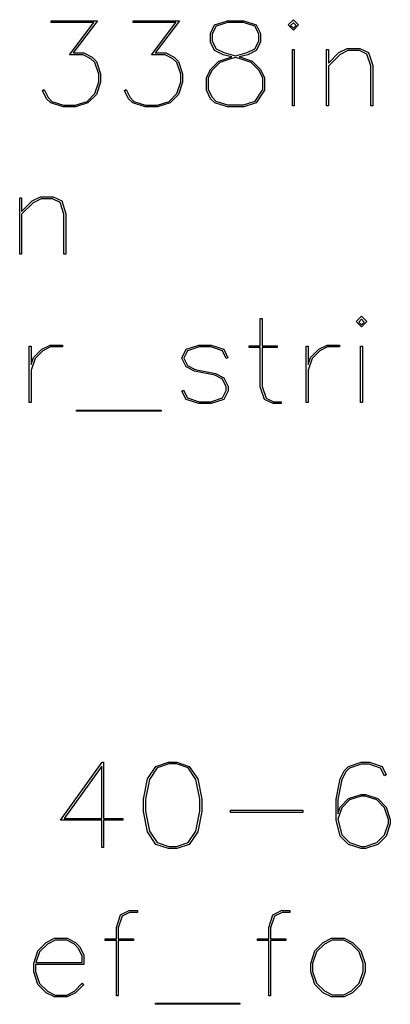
# Model space of a CAD drawing. Header units: inches. Extents: x 0.7 to 43.6, y 0.3 to 38.8.
# Tile 44 of 97: x 37.7 to 38.5, y 11.8 to 14. Entities that reach past the tile are written whole.
import ezdxf

# ---------------------------------------------------------------- set-up
doc = ezdxf.new("R2010")
doc.units = ezdxf.units.IN
doc.header["$MEASUREMENT"] = 0

msp = doc.modelspace()

# ---------------------------------------------------------------- linework, layer by layer
at = {"color": 7, "linetype": 'Continuous', "flags": 128}
for points in [[(37.734229, 13.973656), (37.837007, 13.973656), (37.837007, 13.973656), (37.78316, 13.901934), (37.78316, 13.901934), (37.806449, 13.901934), (37.806449, 13.901934), (37.825214, 13.892663), (37.825214, 13.892663), (37.834745, 13.88291), (37.834745, 13.88291), (37.843868, 13.855245), (37.843868, 13.855245), (37.843868, 13.836739), (37.843868, 13.836739), (37.834745, 13.809074), (37.834745, 13.809074), (37.81598, 13.790421), (37.81598, 13.790421), (37.788315, 13.781409), (37.788315, 13.781409), (37.760909, 13.781409), (37.760909, 13.781409), (37.733244, 13.790421), (37.733244, 13.790421), (37.723454, 13.799951), (37.723454, 13.799951), (37.714442, 13.818086), (37.714442, 13.818086), (37.718076, 13.820088), (37.718076, 13.820088), (37.726977, 13.802436), (37.726977, 13.802436), (37.735247, 13.793944), (37.735247, 13.793944), (37.761391, 13.785303), (37.761391, 13.785303), (37.787796, 13.785303), (37.787796, 13.785303), (37.813977, 13.793944), (37.813977, 13.793944), (37.83111, 13.811188), (37.83111, 13.811188), (37.839862, 13.83737), (37.839862, 13.83737), (37.839862, 13.854763), (37.839862, 13.854763), (37.83111, 13.880907), (37.83111, 13.880907), (37.822581, 13.889066), (37.822581, 13.889066), (37.805448, 13.897818), (37.805448, 13.897818), (37.774927, 13.897818), (37.774927, 13.897818), (37.828737, 13.96954), (37.828737, 13.96954), (37.734245, 13.96954), (37.734245, 13.96954), (37.734245, 13.973656)], [(37.916985, 13.973656), (38.01976, 13.973656), (38.01976, 13.973656), (37.965913, 13.901934), (37.965913, 13.901934), (37.989202, 13.901934), (37.989202, 13.901934), (38.007967, 13.892663), (38.007967, 13.892663), (38.017498, 13.88291), (38.017498, 13.88291), (38.026621, 13.855245), (38.026621, 13.855245), (38.026621, 13.836739), (38.026621, 13.836739), (38.017498, 13.809074), (38.017498, 13.809074), (37.998733, 13.790421), (37.998733, 13.790421), (37.971068, 13.781409), (37.971068, 13.781409), (37.943662, 13.781409), (37.943662, 13.781409), (37.915997, 13.790421), (37.915997, 13.790421), (37.906207, 13.799951), (37.906207, 13.799951), (37.897195, 13.818086), (37.897195, 13.818086), (37.90083, 13.820088), (37.90083, 13.820088), (37.90973, 13.802436), (37.90973, 13.802436), (37.918, 13.793944), (37.918, 13.793944), (37.944144, 13.785303), (37.944144, 13.785303), (37.970549, 13.785303), (37.970549, 13.785303), (37.996731, 13.793944), (37.996731, 13.793944), (38.013864, 13.811188), (38.013864, 13.811188), (38.022616, 13.83737), (38.022616, 13.83737), (38.022616, 13.854763), (38.022616, 13.854763), (38.013864, 13.880907), (38.013864, 13.880907), (38.005334, 13.889066), (38.005334, 13.889066), (37.988201, 13.897818), (37.988201, 13.897818), (37.95768, 13.897818), (37.95768, 13.897818), (38.01149, 13.96954), (38.01149, 13.96954), (37.916999, 13.96954), (37.916999, 13.96954), (37.916999, 13.973656)], [(38.136161, 13.893182), (38.116885, 13.897818), (38.116885, 13.897818), (38.09812, 13.907311), (38.09812, 13.907311), (38.088738, 13.926225), (38.088738, 13.926225), (38.088738, 13.945249), (38.088738, 13.945249), (38.09812, 13.964385), (38.09812, 13.964385), (38.126416, 13.973656), (38.126416, 13.973656), (38.162833, 13.973656), (38.162833, 13.973656), (38.19098, 13.964385), (38.19098, 13.964385), (38.200511, 13.945249), (38.200511, 13.945249), (38.200511, 13.926225), (38.200511, 13.926225), (38.19098, 13.907311), (38.19098, 13.907311), (38.172215, 13.897818), (38.172215, 13.897818), (38.153042, 13.893182), (38.153042, 13.893182), (38.154044, 13.892923), (38.154044, 13.892923), (38.181486, 13.883651), (38.181486, 13.883651), (38.200251, 13.865257), (38.200251, 13.865257), (38.209374, 13.846493), (38.209374, 13.846493), (38.209374, 13.818568), (38.209374, 13.818568), (38.19072, 13.790421), (38.19072, 13.790421), (38.162833, 13.781409), (38.162833, 13.781409), (38.126416, 13.781409), (38.126416, 13.781409), (38.09875, 13.790421), (38.09875, 13.790421), (38.08896, 13.799951), (38.08896, 13.799951), (38.079726, 13.818568), (38.079726, 13.818568), (38.079726, 13.846493), (38.079726, 13.846493), (38.08896, 13.865257), (38.08896, 13.865257), (38.107614, 13.883651), (38.107614, 13.883651), (38.136169, 13.893182)], [(38.144534, 13.895815), (38.170695, 13.902565), (38.170695, 13.902565), (38.187865, 13.910946), (38.187865, 13.910946), (38.196357, 13.927856), (38.196357, 13.927856), (38.196357, 13.944878), (38.196357, 13.944878), (38.187865, 13.961529), (38.187865, 13.961529), (38.162202, 13.970133), (38.162202, 13.970133), (38.126898, 13.970133), (38.126898, 13.970133), (38.101235, 13.961529), (38.101235, 13.961529), (38.092743, 13.944878), (38.092743, 13.944878), (38.092743, 13.927856), (38.092743, 13.927856), (38.101235, 13.910946), (38.101235, 13.910946), (38.118405, 13.902565), (38.118405, 13.902565), (38.14455, 13.895815)], [(38.273487, 13.952518), (38.2617, 13.964273), (38.2617, 13.964273), (38.273493, 13.976029), (38.273493, 13.976029), (38.285249, 13.964273), (38.285249, 13.964273), (38.273493, 13.952518)], [(38.273487, 13.957116), (38.279612, 13.963272), (38.279612, 13.963272), (38.273493, 13.969391), (38.273493, 13.969391), (38.267337, 13.963272), (38.267337, 13.963272), (38.273493, 13.957116)], [(38.271478, 13.783782), (38.271491, 13.909462), (38.271491, 13.909462), (38.275496, 13.909462), (38.275496, 13.909462), (38.275496, 13.783782), (38.275496, 13.783782), (38.271491, 13.783782)], [(38.347434, 13.783782), (38.34744, 13.909833), (38.34744, 13.909833), (38.351445, 13.909833), (38.351445, 13.909833), (38.351445, 13.878793), (38.351445, 13.878793), (38.375105, 13.902787), (38.375105, 13.902787), (38.393722, 13.911947), (38.393722, 13.911947), (38.421758, 13.911947), (38.421758, 13.911947), (38.44093, 13.902528), (38.44093, 13.902528), (38.450202, 13.874121), (38.450202, 13.874121), (38.450202, 13.783782), (38.450202, 13.783782), (38.446048, 13.783782), (38.446048, 13.783782), (38.446048, 13.873268), (38.446048, 13.873268), (38.437407, 13.89893), (38.437407, 13.89893), (38.420645, 13.90746), (38.420645, 13.90746), (38.394871, 13.90746), (38.394871, 13.90746), (38.37759, 13.898671), (38.37759, 13.898671), (38.351445, 13.872786), (38.351445, 13.872786), (38.351445, 13.783782), (38.351445, 13.783782), (38.34744, 13.783782)], [(38.188069, 13.794537), (38.205369, 13.8202), (38.205369, 13.8202), (38.205369, 13.846122), (38.205369, 13.846122), (38.196617, 13.863255), (38.196617, 13.863255), (38.179484, 13.880796), (38.179484, 13.880796), (38.153042, 13.889437), (38.153042, 13.889437), (38.14455, 13.89181), (38.14455, 13.89181), (38.136169, 13.889437), (38.136169, 13.889437), (38.109765, 13.880796), (38.109765, 13.880796), (38.092483, 13.863255), (38.092483, 13.863255), (38.083842, 13.846122), (38.083842, 13.846122), (38.083842, 13.8202), (38.083842, 13.8202), (38.092483, 13.803067), (38.092483, 13.803067), (38.100753, 13.794537), (38.100753, 13.794537), (38.126898, 13.785896), (38.126898, 13.785896), (38.162202, 13.785896), (38.162202, 13.785896), (38.188087, 13.794537)], [(37.663886, 13.45318), (37.663896, 13.57923), (37.663896, 13.57923), (37.667901, 13.57923), (37.667901, 13.57923), (37.667901, 13.548191), (37.667901, 13.548191), (37.691561, 13.572184), (37.691561, 13.572184), (37.710177, 13.581344), (37.710177, 13.581344), (37.738213, 13.581344), (37.738213, 13.581344), (37.757386, 13.571925), (37.757386, 13.571925), (37.766657, 13.543518), (37.766657, 13.543518), (37.766657, 13.45318), (37.766657, 13.45318), (37.762504, 13.45318), (37.762504, 13.45318), (37.762504, 13.542665), (37.762504, 13.542665), (37.753863, 13.568328), (37.753863, 13.568328), (37.737101, 13.576857), (37.737101, 13.576857), (37.711327, 13.576857), (37.711327, 13.576857), (37.694046, 13.568068), (37.694046, 13.568068), (37.667901, 13.542183), (37.667901, 13.542183), (37.667901, 13.45318), (37.667901, 13.45318), (37.663896, 13.45318)], [(38.246604, 13.120204), (38.228213, 13.120204), (38.228213, 13.120204), (38.208929, 13.129438), (38.208929, 13.129438), (38.199658, 13.157548), (38.199658, 13.157548), (38.199658, 13.245364), (38.199658, 13.245364), (38.174885, 13.245364), (38.174885, 13.245364), (38.174885, 13.249369), (38.174885, 13.249369), (38.199658, 13.249369), (38.199658, 13.249369), (38.199658, 13.310077), (38.199658, 13.310077), (38.203811, 13.310077), (38.203811, 13.310077), (38.203811, 13.249369), (38.203811, 13.249369), (38.237707, 13.249369), (38.237707, 13.249369), (38.237707, 13.245364), (38.237707, 13.245364), (38.203811, 13.245364), (38.203811, 13.245364), (38.203811, 13.158067), (38.203811, 13.158067), (38.212563, 13.132441), (38.212563, 13.132441), (38.229214, 13.12406), (38.229214, 13.12406), (38.246607, 13.12406), (38.246607, 13.12406), (38.246607, 13.120204)], [(38.42538, 13.291312), (38.413599, 13.303068), (38.413599, 13.303068), (38.425392, 13.314824), (38.425392, 13.314824), (38.437148, 13.303068), (38.437148, 13.303068), (38.425392, 13.291312)], [(38.42538, 13.295911), (38.431511, 13.302067), (38.431511, 13.302067), (38.425392, 13.308186), (38.425392, 13.308186), (38.419236, 13.302067), (38.419236, 13.302067), (38.425392, 13.295911)], [(37.68525, 13.122577), (37.685257, 13.248591), (37.685257, 13.248591), (37.689262, 13.248591), (37.689262, 13.248591), (37.689262, 13.207278), (37.689262, 13.207278), (37.694379, 13.222743), (37.694379, 13.222743), (37.712922, 13.241582), (37.712922, 13.241582), (37.731538, 13.250742), (37.731538, 13.250742), (37.759092, 13.250742), (37.759092, 13.250742), (37.759092, 13.246736), (37.759092, 13.246736), (37.732688, 13.246736), (37.732688, 13.246736), (37.715406, 13.23791), (37.715406, 13.23791), (37.698014, 13.220703), (37.698014, 13.220703), (37.689262, 13.194447), (37.689262, 13.194447), (37.689262, 13.122577), (37.689262, 13.122577), (37.685257, 13.122577)], [(38.028986, 13.150242), (38.037635, 13.132812), (38.037635, 13.132812), (38.063297, 13.124135), (38.063297, 13.124135), (38.089702, 13.124135), (38.089702, 13.124135), (38.115364, 13.132812), (38.115364, 13.132812), (38.123894, 13.14976), (38.123894, 13.14976), (38.123894, 13.157696), (38.123894, 13.157696), (38.115364, 13.174755), (38.115364, 13.174755), (38.098231, 13.183322), (38.098231, 13.183322), (38.053285, 13.192296), (38.053285, 13.192296), (38.034631, 13.201901), (38.034631, 13.201901), (38.024878, 13.221593), (38.024878, 13.221593), (38.034631, 13.241507), (38.034631, 13.241507), (38.062815, 13.250742), (38.062815, 13.250742), (38.090221, 13.250742), (38.090221, 13.250742), (38.118479, 13.241507), (38.118479, 13.241507), (38.127639, 13.222594), (38.127639, 13.222594), (38.124116, 13.220555), (38.124116, 13.220555), (38.115364, 13.237873), (38.115364, 13.237873), (38.089702, 13.246699), (38.089702, 13.246699), (38.063297, 13.246699), (38.063297, 13.246699), (38.037635, 13.237873), (38.037635, 13.237873), (38.029513, 13.221593), (38.029513, 13.221593), (38.037635, 13.205053), (38.037635, 13.205053), (38.054916, 13.19645), (38.054916, 13.19645), (38.099715, 13.187475), (38.099715, 13.187475), (38.118479, 13.177907), (38.118479, 13.177907), (38.127899, 13.158697), (38.127899, 13.158697), (38.127899, 13.14861), (38.127899, 13.14861), (38.118479, 13.129289), (38.118479, 13.129289), (38.090221, 13.120204), (38.090221, 13.120204), (38.062815, 13.120204), (38.062815, 13.120204), (38.034631, 13.129289), (38.034631, 13.129289), (38.02536, 13.148091), (38.02536, 13.148091), (38.028994, 13.150242)], [(38.302341, 13.122577), (38.302345, 13.248591), (38.302345, 13.248591), (38.30635, 13.248591), (38.30635, 13.248591), (38.30635, 13.207278), (38.30635, 13.207278), (38.311468, 13.222743), (38.311468, 13.222743), (38.33001, 13.241582), (38.33001, 13.241582), (38.348627, 13.250742), (38.348627, 13.250742), (38.376181, 13.250742), (38.376181, 13.250742), (38.376181, 13.246736), (38.376181, 13.246736), (38.349776, 13.246736), (38.349776, 13.246736), (38.332495, 13.23791), (38.332495, 13.23791), (38.315102, 13.220703), (38.315102, 13.220703), (38.30635, 13.194447), (38.30635, 13.194447), (38.30635, 13.122577), (38.30635, 13.122577), (38.302345, 13.122577)], [(38.423371, 13.122577), (38.423389, 13.248257), (38.423389, 13.248257), (38.427395, 13.248257), (38.427395, 13.248257), (38.427395, 13.122577), (38.427395, 13.122577), (38.423389, 13.122577)], [(37.790379, 13.105963), (37.978744, 13.105963), (37.978744, 13.105963), (37.978744, 13.10359), (37.978744, 13.10359), (37.790392, 13.10359), (37.790392, 13.10359), (37.790392, 13.105963)], [(37.850791, 12.195518), (37.893598, 12.195518), (37.893598, 12.195518), (37.893598, 12.191402), (37.893598, 12.191402), (37.850802, 12.191402), (37.850802, 12.191402), (37.850802, 12.130769), (37.850802, 12.130769), (37.846686, 12.130769), (37.846686, 12.130769), (37.846686, 12.191402), (37.846686, 12.191402), (37.754939, 12.191402), (37.754939, 12.191402), (37.847687, 12.320642), (37.847687, 12.320642), (37.850802, 12.320642), (37.850802, 12.320642), (37.850802, 12.195518)], [(38.060468, 12.165332), (38.041677, 12.137407), (38.041677, 12.137407), (38.013789, 12.128395), (38.013789, 12.128395), (37.995247, 12.128395), (37.995247, 12.128395), (37.967359, 12.137407), (37.967359, 12.137407), (37.948706, 12.165332), (37.948706, 12.165332), (37.939694, 12.210612), (37.939694, 12.210612), (37.939694, 12.238166), (37.939694, 12.238166), (37.948706, 12.283483), (37.948706, 12.283483), (37.967359, 12.311371), (37.967359, 12.311371), (37.995247, 12.320642), (37.995247, 12.320642), (38.013789, 12.320642), (38.013789, 12.320642), (38.041677, 12.311371), (38.041677, 12.311371), (38.060479, 12.283483), (38.060479, 12.283483), (38.069342, 12.238166), (38.069342, 12.238166), (38.069342, 12.210612), (38.069342, 12.210612), (38.060479, 12.165332)], [(38.056319, 12.167445), (38.065337, 12.211873), (38.065337, 12.211873), (38.065337, 12.238166), (38.065337, 12.238166), (38.056326, 12.282593), (38.056326, 12.282593), (38.039192, 12.308515), (38.039192, 12.308515), (38.01327, 12.317119), (38.01327, 12.317119), (37.995878, 12.317119), (37.995878, 12.317119), (37.969955, 12.308515), (37.969955, 12.308515), (37.952711, 12.282593), (37.952711, 12.282593), (37.943811, 12.238166), (37.943811, 12.238166), (37.943811, 12.211873), (37.943811, 12.211873), (37.952711, 12.167445), (37.952711, 12.167445), (37.969955, 12.141523), (37.969955, 12.141523), (37.995878, 12.132883), (37.995878, 12.132883), (38.01327, 12.132883), (38.01327, 12.132883), (38.039192, 12.141523), (38.039192, 12.141523), (38.056326, 12.167445)], [(38.372797, 12.205494), (38.377924, 12.220884), (38.377924, 12.220884), (38.396688, 12.239649), (38.396688, 12.239649), (38.424354, 12.24892), (38.424354, 12.24892), (38.433884, 12.24892), (38.433884, 12.24892), (38.46155, 12.239649), (38.46155, 12.239649), (38.480314, 12.220884), (38.480314, 12.220884), (38.489437, 12.193219), (38.489437, 12.193219), (38.489437, 12.183726), (38.489437, 12.183726), (38.480314, 12.15606), (38.480314, 12.15606), (38.46155, 12.137407), (38.46155, 12.137407), (38.433884, 12.128395), (38.433884, 12.128395), (38.424354, 12.128395), (38.424354, 12.128395), (38.396688, 12.137407), (38.396688, 12.137407), (38.377924, 12.15606), (38.377924, 12.15606), (38.368801, 12.192737), (38.368801, 12.192737), (38.368801, 12.238166), (38.368801, 12.238166), (38.377664, 12.283483), (38.377664, 12.283483), (38.386935, 12.301989), (38.386935, 12.301989), (38.396688, 12.311371), (38.396688, 12.311371), (38.424354, 12.320642), (38.424354, 12.320642), (38.442896, 12.320642), (38.442896, 12.320642), (38.471043, 12.311371), (38.471043, 12.311371), (38.480314, 12.292717), (38.480314, 12.292717), (38.47668, 12.290604), (38.47668, 12.290604), (38.467928, 12.307885), (38.467928, 12.307885), (38.442266, 12.316526), (38.442266, 12.316526), (38.424873, 12.316526), (38.424873, 12.316526), (38.398691, 12.307885), (38.398691, 12.307885), (38.39057, 12.299356), (38.39057, 12.299356), (38.381818, 12.281963), (38.381818, 12.281963), (38.372806, 12.237535), (38.372806, 12.237535), (38.372806, 12.205494)], [(37.84668, 12.195518), (37.846686, 12.31215), (37.846686, 12.31215), (37.76306, 12.195518), (37.76306, 12.195518), (37.846686, 12.195518)], [(38.372797, 12.19359), (38.381558, 12.158805), (38.381558, 12.158805), (38.398691, 12.141523), (38.398691, 12.141523), (38.424873, 12.132883), (38.424873, 12.132883), (38.433365, 12.132883), (38.433365, 12.132883), (38.459547, 12.141523), (38.459547, 12.141523), (38.47668, 12.158805), (38.47668, 12.158805), (38.485432, 12.184949), (38.485432, 12.184949), (38.485432, 12.193368), (38.485432, 12.193368), (38.47668, 12.219512), (38.47668, 12.219512), (38.459547, 12.236645), (38.459547, 12.236645), (38.433365, 12.245434), (38.433365, 12.245434), (38.424873, 12.245434), (38.424873, 12.245434), (38.398691, 12.236645), (38.398691, 12.236645), (38.381558, 12.219512), (38.381558, 12.219512), (38.372806, 12.19359)], [(38.133458, 12.213838), (38.294891, 12.213838), (38.294891, 12.213838), (38.294891, 12.209091), (38.294891, 12.209091), (38.133462, 12.209091), (38.133462, 12.209091), (38.133462, 12.213838)], [(37.879233, 11.800166), (37.879246, 11.923435), (37.879246, 11.923435), (37.854474, 11.923435), (37.854474, 11.923435), (37.854474, 11.927403), (37.854474, 11.927403), (37.879246, 11.927403), (37.879246, 11.927403), (37.879246, 11.952473), (37.879246, 11.952473), (37.888517, 11.980546), (37.888517, 11.980546), (37.907802, 11.990039), (37.907802, 11.990039), (37.926195, 11.990039), (37.926195, 11.990039), (37.926195, 11.985923), (37.926195, 11.985923), (37.908803, 11.985923), (37.908803, 11.985923), (37.892152, 11.977579), (37.892152, 11.977579), (37.8834, 11.95199), (37.8834, 11.95199), (37.8834, 11.927403), (37.8834, 11.927403), (37.917295, 11.927403), (37.917295, 11.927403), (37.917295, 11.923435), (37.917295, 11.923435), (37.8834, 11.923435), (37.8834, 11.923435), (37.8834, 11.800166), (37.8834, 11.800166), (37.879246, 11.800166)], [(38.218632, 11.800166), (38.218645, 11.923435), (38.218645, 11.923435), (38.193873, 11.923435), (38.193873, 11.923435), (38.193873, 11.927403), (38.193873, 11.927403), (38.218645, 11.927403), (38.218645, 11.927403), (38.218645, 11.952473), (38.218645, 11.952473), (38.227916, 11.980546), (38.227916, 11.980546), (38.2472, 11.990039), (38.2472, 11.990039), (38.265594, 11.990039), (38.265594, 11.990039), (38.265594, 11.985923), (38.265594, 11.985923), (38.248202, 11.985923), (38.248202, 11.985923), (38.231551, 11.977579), (38.231551, 11.977579), (38.222799, 11.95199), (38.222799, 11.95199), (38.222799, 11.927403), (38.222799, 11.927403), (38.256694, 11.927403), (38.256694, 11.927403), (38.256694, 11.923435), (38.256694, 11.923435), (38.222799, 11.923435), (38.222799, 11.923435), (38.222799, 11.800166), (38.222799, 11.800166), (38.218645, 11.800166)], [(37.806468, 11.825198), (37.788204, 11.806878), (37.788204, 11.806878), (37.76955, 11.797793), (37.76955, 11.797793), (37.741662, 11.797793), (37.741662, 11.797793), (37.722897, 11.806878), (37.722897, 11.806878), (37.704466, 11.82568), (37.704466, 11.82568), (37.695232, 11.853605), (37.695232, 11.853605), (37.695232, 11.872296), (37.695232, 11.872296), (37.704466, 11.900183), (37.704466, 11.900183), (37.722897, 11.919096), (37.722897, 11.919096), (37.741662, 11.92833), (37.741662, 11.92833), (37.76955, 11.92833), (37.76955, 11.92833), (37.788204, 11.919096), (37.788204, 11.919096), (37.797734, 11.909529), (37.797734, 11.909529), (37.807005, 11.890578), (37.807005, 11.890578), (37.807005, 11.869885), (37.807005, 11.869885), (37.699349, 11.869885), (37.699349, 11.869885), (37.699349, 11.854235), (37.699349, 11.854235), (37.707989, 11.827831), (37.707989, 11.827831), (37.725493, 11.810401), (37.725493, 11.810401), (37.742664, 11.801723), (37.742664, 11.801723), (37.768549, 11.801723), (37.768549, 11.801723), (37.785719, 11.810401), (37.785719, 11.810401), (37.803371, 11.82835), (37.803371, 11.82835), (37.806486, 11.825198)], [(37.700081, 11.874039), (37.802852, 11.874039), (37.802852, 11.874039), (37.802852, 11.889429), (37.802852, 11.889429), (37.794211, 11.906599), (37.794211, 11.906599), (37.785719, 11.915091), (37.785719, 11.915091), (37.768549, 11.92388), (37.768549, 11.92388), (37.742664, 11.92388), (37.742664, 11.92388), (37.725493, 11.915091), (37.725493, 11.915091), (37.707989, 11.897958), (37.707989, 11.897958), (37.70009, 11.874039)], [(38.423822, 11.82568), (38.405292, 11.806878), (38.405292, 11.806878), (38.386639, 11.797793), (38.386639, 11.797793), (38.358751, 11.797793), (38.358751, 11.797793), (38.339986, 11.806878), (38.339986, 11.806878), (38.321555, 11.82568), (38.321555, 11.82568), (38.312321, 11.853605), (38.312321, 11.853605), (38.312321, 11.872296), (38.312321, 11.872296), (38.321555, 11.900183), (38.321555, 11.900183), (38.339986, 11.919096), (38.339986, 11.919096), (38.358751, 11.92833), (38.358751, 11.92833), (38.386639, 11.92833), (38.386639, 11.92833), (38.405292, 11.919096), (38.405292, 11.919096), (38.423834, 11.900183), (38.423834, 11.900183), (38.433106, 11.872296), (38.433106, 11.872296), (38.433106, 11.853605), (38.433106, 11.853605), (38.423834, 11.82568)], [(38.420199, 11.828202), (38.428952, 11.854347), (38.428952, 11.854347), (38.428952, 11.871776), (38.428952, 11.871776), (38.4202, 11.897921), (38.4202, 11.897921), (38.402807, 11.915054), (38.402807, 11.915054), (38.385637, 11.923843), (38.385637, 11.923843), (38.359752, 11.923843), (38.359752, 11.923843), (38.342582, 11.915054), (38.342582, 11.915054), (38.325078, 11.897921), (38.325078, 11.897921), (38.316437, 11.871776), (38.316437, 11.871776), (38.316437, 11.854347), (38.316437, 11.854347), (38.325078, 11.828202), (38.325078, 11.828202), (38.342582, 11.81092), (38.342582, 11.81092), (38.359752, 11.80228), (38.359752, 11.80228), (38.385637, 11.80228), (38.385637, 11.80228), (38.402807, 11.81092), (38.402807, 11.81092), (38.4202, 11.828202)], [(37.966021, 11.783552), (38.154377, 11.783552), (38.154377, 11.783552), (38.154377, 11.781179), (38.154377, 11.781179), (37.966024, 11.781179), (37.966024, 11.781179), (37.966024, 11.783552)]]:
    msp.add_lwpolyline(points, dxfattribs=at)

doc.saveas('drawing.dxf')
